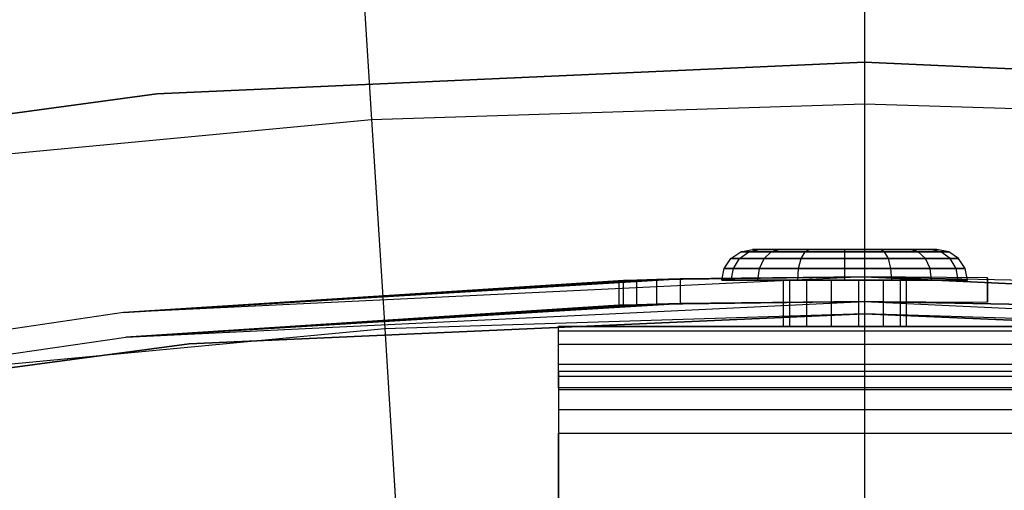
# Model space of a CAD drawing. Extents: x 0.1 to 23.7, y -11.8 to 11.8.
# Tile 46 of 56: x 10.846 to 12.108, y 9.569 to 10.172. Entities that reach past the tile are written whole.
import ezdxf

# ---------------------------------------------------------------- set-up
doc = ezdxf.new("R2010")
doc.units = 0
doc.header["$MEASUREMENT"] = 0
doc.layers.get('0').update_dxf_attribs({"color": 13, "linetype": 'CONTINUOUS'})

# ---------------------------------------------------------------- blocks, each defined once
blk = doc.blocks.new('NIKKI_ROUND_LED_L_60W_2_ST')
at = {"color": 0}
for p, q in [((11.9291, 10.353, 0.2112), (11.9291, 10.064, 0.3495)), ((11.9291, 10.353, 0.2112), (11.9291, 10.064, 0.3495)), ((11.2791, 10.3326, 0.2112), (11.2972, 10.0441, 0.3495)), ((11.2791, 10.3326, 0.2112), (11.2972, 10.0441, 0.3495)), ((11.0222, 10.0766, 2.2156), (11.9291, 10.1173, 2.2156)), ((11.9291, 10.1173, 2.0188), (11.0222, 10.0766, 2.0188)), ((11.9291, 10.1173, 2.0188), (11.0222, 10.0766, 2.0188)), ((11.0222, 10.0766, 2.2156), (11.9291, 10.1173, 2.2156)), ((11.9291, 10.1173, 2.2156), (12.836, 10.0766, 2.2156)), ((12.836, 10.0766, 2.0188), (11.9291, 10.1173, 2.0188)), ((11.9291, 10.1173, 2.2156), (11.9291, 10.1173, 2.0188)), ((12.836, 10.0766, 2.0188), (11.9291, 10.1173, 2.0188)), ((11.9291, 10.1173, 2.2156), (12.836, 10.0766, 2.2156)), ((11.9291, 10.1173, 2.2156), (11.9291, 10.1173, 2.0188)), ((10.1226, 9.9547, 2.2156), (11.0222, 10.0766, 2.2156)), ((11.0222, 10.0766, 2.0188), (10.1226, 9.9547, 2.0188)), ((11.0222, 10.0766, 2.0188), (10.1226, 9.9547, 2.0188)), ((10.1226, 9.9547, 2.2156), (11.0222, 10.0766, 2.2156)), ((11.0222, 10.0766, 2.0188), (11.0222, 10.0766, 2.2156)), ((11.0222, 10.0766, 2.0188), (11.0222, 10.0766, 2.2156)), ((11.2972, 10.0441, 0.3495), (11.9291, 10.064, 0.3495)), ((11.2972, 10.0441, 0.3495), (11.9291, 10.064, 0.3495)), ((11.9291, 10.064, 0.3495), (11.9291, 9.7956, 0.5246)), ((11.9291, 10.064, 0.3495), (12.5611, 10.0441, 0.3495)), ((11.9291, 10.064, 0.3495), (11.9291, 9.7956, 0.5246)), ((11.9291, 10.064, 0.3495), (12.5611, 10.0441, 0.3495)), ((10.6678, 9.9846, 0.3495), (11.2972, 10.0441, 0.3495)), ((10.6678, 9.9846, 0.3495), (11.2972, 10.0441, 0.3495)), ((11.2972, 10.0441, 0.3495), (11.3141, 9.7763, 0.5246)), ((11.2972, 10.0441, 0.3495), (11.3141, 9.7763, 0.5246)), ((11.7577, 9.8658, 3.3867), (11.7705, 9.8744, 3.3867)), ((11.7577, 9.8658, 3.3867), (11.7705, 9.8744, 3.3867)), ((11.7688, 9.8658, 3.4425), (11.7806, 9.8744, 3.4376)), ((11.7688, 9.8658, 3.4425), (11.7806, 9.8744, 3.4376)), ((11.7688, 9.8658, 3.3308), (11.7806, 9.8744, 3.3357)), ((11.7688, 9.8658, 3.3308), (11.7806, 9.8744, 3.3357)), ((11.7705, 9.8744, 3.3867), (11.7855, 9.8774, 3.3867)), ((11.7705, 9.8744, 3.3867), (11.7855, 9.8774, 3.3867)), ((11.7705, 9.8744, 3.3867), (11.7806, 9.8744, 3.4376)), ((11.7806, 9.8744, 3.3357), (11.7705, 9.8744, 3.3867)), ((11.7705, 9.8744, 3.3867), (11.7806, 9.8744, 3.4376)), ((11.7806, 9.8744, 3.3357), (11.7705, 9.8744, 3.3867)), ((11.7806, 9.8744, 3.4376), (11.7945, 9.8774, 3.4319)), ((11.7806, 9.8744, 3.4376), (11.7945, 9.8774, 3.4319)), ((11.7806, 9.8744, 3.3357), (11.7945, 9.8774, 3.3415)), ((11.7806, 9.8744, 3.3357), (11.7945, 9.8774, 3.3415)), ((11.7806, 9.8744, 3.4376), (11.8095, 9.8744, 3.4809)), ((11.8095, 9.8744, 3.2925), (11.7806, 9.8744, 3.3357)), ((11.7806, 9.8744, 3.4376), (11.8095, 9.8744, 3.4809)), ((11.8095, 9.8744, 3.2925), (11.7806, 9.8744, 3.3357)), ((11.7945, 9.8774, 3.3415), (11.7855, 9.8774, 3.3867)), ((11.7855, 9.8774, 3.3867), (11.7945, 9.8774, 3.4319)), ((11.7855, 9.8774, 3.3867), (11.7945, 9.8774, 3.4319)), ((11.7945, 9.8774, 3.3415), (11.7855, 9.8774, 3.3867)), ((11.7945, 9.8774, 3.4319), (11.8201, 9.8774, 3.4702)), ((11.8201, 9.8774, 3.3032), (11.7945, 9.8774, 3.3415)), ((11.7945, 9.8774, 3.4319), (11.8201, 9.8774, 3.4702)), ((11.8201, 9.8774, 3.3032), (11.7945, 9.8774, 3.3415)), ((11.8004, 9.8658, 3.4899), (11.8095, 9.8744, 3.4809)), ((11.8004, 9.8658, 3.4899), (11.8095, 9.8744, 3.4809)), ((11.8004, 9.8658, 3.2835), (11.8095, 9.8744, 3.2925)), ((11.8004, 9.8658, 3.2835), (11.8095, 9.8744, 3.2925)), ((11.8095, 9.8744, 3.4809), (11.8201, 9.8774, 3.4702)), ((11.8095, 9.8744, 3.4809), (11.8201, 9.8774, 3.4702)), ((11.8095, 9.8744, 3.2925), (11.8201, 9.8774, 3.3032)), ((11.8095, 9.8744, 3.2925), (11.8201, 9.8774, 3.3032)), ((11.8095, 9.8744, 3.4809), (11.8527, 9.8744, 3.5097)), ((11.8527, 9.8744, 3.2636), (11.8095, 9.8744, 3.2925)), ((11.8095, 9.8744, 3.4809), (11.8527, 9.8744, 3.5097)), ((11.8527, 9.8744, 3.2636), (11.8095, 9.8744, 3.2925)), ((11.8201, 9.8774, 3.4702), (11.8585, 9.8774, 3.4958)), ((11.8585, 9.8774, 3.2776), (11.8201, 9.8774, 3.3032)), ((11.8201, 9.8774, 3.4702), (11.8585, 9.8774, 3.4958)), ((11.8585, 9.8774, 3.2776), (11.8201, 9.8774, 3.3032)), ((11.8478, 9.8658, 3.5215), (11.8527, 9.8744, 3.5097)), ((11.8478, 9.8658, 3.5215), (11.8527, 9.8744, 3.5097)), ((11.8478, 9.8658, 3.2518), (11.8527, 9.8744, 3.2636)), ((11.8478, 9.8658, 3.2518), (11.8527, 9.8744, 3.2636)), ((11.8527, 9.8744, 3.5097), (11.8585, 9.8774, 3.4958)), ((11.8527, 9.8744, 3.5097), (11.8585, 9.8774, 3.4958)), ((11.8527, 9.8744, 3.2636), (11.8585, 9.8774, 3.2776)), ((11.8527, 9.8744, 3.2636), (11.8585, 9.8774, 3.2776)), ((11.8527, 9.8744, 3.5097), (11.9037, 9.8744, 3.5199)), ((11.9037, 9.8744, 3.2535), (11.8527, 9.8744, 3.2636)), ((11.8527, 9.8744, 3.5097), (11.9037, 9.8744, 3.5199)), ((11.9037, 9.8744, 3.2535), (11.8527, 9.8744, 3.2636)), ((11.8585, 9.8774, 3.4958), (11.9037, 9.8774, 3.5048)), ((11.9037, 9.8774, 3.2686), (11.8585, 9.8774, 3.2776)), ((11.8585, 9.8774, 3.4958), (11.9037, 9.8774, 3.5048)), ((11.9037, 9.8774, 3.2686), (11.8585, 9.8774, 3.2776)), ((11.9037, 9.8774, 3.5048), (11.9489, 9.8774, 3.4958)), ((11.9489, 9.8774, 3.2776), (11.9037, 9.8774, 3.2686)), ((11.9037, 9.8744, 3.5199), (11.9037, 9.8774, 3.5048)), ((11.9037, 9.8774, 3.5048), (11.9489, 9.8774, 3.4958)), ((11.9037, 9.8744, 3.5199), (11.9037, 9.8774, 3.5048)), ((11.9037, 9.8744, 3.2535), (11.9037, 9.8774, 3.2686)), ((11.9489, 9.8774, 3.2776), (11.9037, 9.8774, 3.2686)), ((11.9037, 9.8744, 3.2535), (11.9037, 9.8774, 3.2686)), ((11.9037, 9.8744, 3.5199), (11.9546, 9.8744, 3.5097)), ((11.9546, 9.8744, 3.2636), (11.9037, 9.8744, 3.2535)), ((11.9037, 9.8658, 3.5326), (11.9037, 9.8744, 3.5199)), ((11.9037, 9.8744, 3.5199), (11.9546, 9.8744, 3.5097)), ((11.9037, 9.8658, 3.5326), (11.9037, 9.8744, 3.5199)), ((11.9037, 9.8658, 3.2407), (11.9037, 9.8744, 3.2535)), ((11.9546, 9.8744, 3.2636), (11.9037, 9.8744, 3.2535)), ((11.9037, 9.8658, 3.2407), (11.9037, 9.8744, 3.2535)), ((11.9489, 9.8774, 3.4958), (11.9872, 9.8774, 3.4702)), ((11.9872, 9.8774, 3.3032), (11.9489, 9.8774, 3.2776)), ((11.9546, 9.8744, 3.5097), (11.9489, 9.8774, 3.4958)), ((11.9489, 9.8774, 3.4958), (11.9872, 9.8774, 3.4702)), ((11.9546, 9.8744, 3.5097), (11.9489, 9.8774, 3.4958)), ((11.9546, 9.8744, 3.2636), (11.9489, 9.8774, 3.2776)), ((11.9872, 9.8774, 3.3032), (11.9489, 9.8774, 3.2776)), ((11.9546, 9.8744, 3.2636), (11.9489, 9.8774, 3.2776)), ((11.9546, 9.8744, 3.5097), (11.9978, 9.8744, 3.4809)), ((11.9978, 9.8744, 3.2925), (11.9546, 9.8744, 3.2636)), ((11.9595, 9.8658, 3.5215), (11.9546, 9.8744, 3.5097)), ((11.9546, 9.8744, 3.5097), (11.9978, 9.8744, 3.4809)), ((11.9595, 9.8658, 3.5215), (11.9546, 9.8744, 3.5097)), ((11.9595, 9.8658, 3.2518), (11.9546, 9.8744, 3.2636)), ((11.9978, 9.8744, 3.2925), (11.9546, 9.8744, 3.2636)), ((11.9595, 9.8658, 3.2518), (11.9546, 9.8744, 3.2636)), ((11.9872, 9.8774, 3.4702), (12.0128, 9.8774, 3.4319)), ((12.0128, 9.8774, 3.3415), (11.9872, 9.8774, 3.3032)), ((11.9978, 9.8744, 3.4809), (11.9872, 9.8774, 3.4702)), ((11.9872, 9.8774, 3.4702), (12.0128, 9.8774, 3.4319)), ((11.9978, 9.8744, 3.4809), (11.9872, 9.8774, 3.4702)), ((11.9978, 9.8744, 3.2925), (11.9872, 9.8774, 3.3032)), ((12.0128, 9.8774, 3.3415), (11.9872, 9.8774, 3.3032)), ((11.9978, 9.8744, 3.2925), (11.9872, 9.8774, 3.3032)), ((11.9978, 9.8744, 3.4809), (12.0267, 9.8744, 3.4376)), ((12.0267, 9.8744, 3.3357), (11.9978, 9.8744, 3.2925)), ((12.0069, 9.8658, 3.4899), (11.9978, 9.8744, 3.4809)), ((11.9978, 9.8744, 3.4809), (12.0267, 9.8744, 3.4376)), ((12.0069, 9.8658, 3.4899), (11.9978, 9.8744, 3.4809)), ((12.0069, 9.8658, 3.2835), (11.9978, 9.8744, 3.2925)), ((12.0267, 9.8744, 3.3357), (11.9978, 9.8744, 3.2925)), ((12.0069, 9.8658, 3.2835), (11.9978, 9.8744, 3.2925)), ((12.0128, 9.8774, 3.4319), (12.0218, 9.8774, 3.3867)), ((12.0218, 9.8774, 3.3867), (12.0128, 9.8774, 3.3415)), ((12.0267, 9.8744, 3.4376), (12.0128, 9.8774, 3.4319)), ((12.0128, 9.8774, 3.4319), (12.0218, 9.8774, 3.3867)), ((12.0267, 9.8744, 3.4376), (12.0128, 9.8774, 3.4319)), ((12.0267, 9.8744, 3.3357), (12.0128, 9.8774, 3.3415)), ((12.0218, 9.8774, 3.3867), (12.0128, 9.8774, 3.3415)), ((12.0267, 9.8744, 3.3357), (12.0128, 9.8774, 3.3415)), ((12.0368, 9.8744, 3.3867), (12.0218, 9.8774, 3.3867)), ((12.0368, 9.8744, 3.3867), (12.0218, 9.8774, 3.3867)), ((12.0267, 9.8744, 3.4376), (12.0368, 9.8744, 3.3867)), ((12.0368, 9.8744, 3.3867), (12.0267, 9.8744, 3.3357)), ((12.0385, 9.8658, 3.4425), (12.0267, 9.8744, 3.4376)), ((12.0267, 9.8744, 3.4376), (12.0368, 9.8744, 3.3867)), ((12.0385, 9.8658, 3.4425), (12.0267, 9.8744, 3.4376)), ((12.0385, 9.8658, 3.3308), (12.0267, 9.8744, 3.3357)), ((12.0368, 9.8744, 3.3867), (12.0267, 9.8744, 3.3357)), ((12.0385, 9.8658, 3.3308), (12.0267, 9.8744, 3.3357)), ((12.0496, 9.8658, 3.3867), (12.0368, 9.8744, 3.3867)), ((12.0496, 9.8658, 3.3867), (12.0368, 9.8744, 3.3867)), ((11.7492, 9.8531, 3.3867), (11.7577, 9.8658, 3.3867)), ((11.7492, 9.8531, 3.3867), (11.7577, 9.8658, 3.3867)), ((11.7577, 9.8658, 3.3867), (11.7688, 9.8658, 3.4425)), ((11.7688, 9.8658, 3.3308), (11.7577, 9.8658, 3.3867)), ((11.7577, 9.8658, 3.3867), (11.7688, 9.8658, 3.4425)), ((11.7688, 9.8658, 3.3308), (11.7577, 9.8658, 3.3867)), ((11.7609, 9.8531, 3.4458), (11.7688, 9.8658, 3.4425)), ((11.7609, 9.8531, 3.4458), (11.7688, 9.8658, 3.4425)), ((11.7609, 9.8531, 3.3276), (11.7688, 9.8658, 3.3308)), ((11.7609, 9.8531, 3.3276), (11.7688, 9.8658, 3.3308)), ((11.7688, 9.8658, 3.4425), (11.8004, 9.8658, 3.4899)), ((11.8004, 9.8658, 3.2835), (11.7688, 9.8658, 3.3308)), ((11.7688, 9.8658, 3.4425), (11.8004, 9.8658, 3.4899)), ((11.8004, 9.8658, 3.2835), (11.7688, 9.8658, 3.3308)), ((11.7944, 9.8531, 3.4959), (11.8004, 9.8658, 3.4899)), ((11.7944, 9.8531, 3.4959), (11.8004, 9.8658, 3.4899)), ((11.7944, 9.8531, 3.2774), (11.8004, 9.8658, 3.2835)), ((11.7944, 9.8531, 3.2774), (11.8004, 9.8658, 3.2835)), ((11.8004, 9.8658, 3.4899), (11.8478, 9.8658, 3.5215)), ((11.8478, 9.8658, 3.2518), (11.8004, 9.8658, 3.2835)), ((11.8004, 9.8658, 3.4899), (11.8478, 9.8658, 3.5215)), ((11.8478, 9.8658, 3.2518), (11.8004, 9.8658, 3.2835)), ((11.8445, 9.8531, 3.5294), (11.8478, 9.8658, 3.5215)), ((11.8445, 9.8531, 3.5294), (11.8478, 9.8658, 3.5215)), ((11.8445, 9.8531, 3.244), (11.8478, 9.8658, 3.2518)), ((11.8445, 9.8531, 3.244), (11.8478, 9.8658, 3.2518)), ((11.8478, 9.8658, 3.5215), (11.9037, 9.8658, 3.5326)), ((11.9037, 9.8658, 3.2407), (11.8478, 9.8658, 3.2518)), ((11.8478, 9.8658, 3.5215), (11.9037, 9.8658, 3.5326)), ((11.9037, 9.8658, 3.2407), (11.8478, 9.8658, 3.2518)), ((11.9037, 9.8658, 3.5326), (11.9595, 9.8658, 3.5215)), ((11.9595, 9.8658, 3.2518), (11.9037, 9.8658, 3.2407)), ((11.9037, 9.8531, 3.5412), (11.9037, 9.8658, 3.5326)), ((11.9037, 9.8658, 3.5326), (11.9595, 9.8658, 3.5215)), ((11.9037, 9.8531, 3.5412), (11.9037, 9.8658, 3.5326)), ((11.9037, 9.8531, 3.2322), (11.9037, 9.8658, 3.2407)), ((11.9595, 9.8658, 3.2518), (11.9037, 9.8658, 3.2407)), ((11.9037, 9.8531, 3.2322), (11.9037, 9.8658, 3.2407)), ((11.9595, 9.8658, 3.5215), (12.0069, 9.8658, 3.4899)), ((12.0069, 9.8658, 3.2835), (11.9595, 9.8658, 3.2518)), ((11.9628, 9.8531, 3.5294), (11.9595, 9.8658, 3.5215)), ((11.9595, 9.8658, 3.5215), (12.0069, 9.8658, 3.4899)), ((11.9628, 9.8531, 3.5294), (11.9595, 9.8658, 3.5215)), ((11.9628, 9.8531, 3.244), (11.9595, 9.8658, 3.2518)), ((12.0069, 9.8658, 3.2835), (11.9595, 9.8658, 3.2518)), ((11.9628, 9.8531, 3.244), (11.9595, 9.8658, 3.2518)), ((12.0069, 9.8658, 3.4899), (12.0385, 9.8658, 3.4425)), ((12.0385, 9.8658, 3.3308), (12.0069, 9.8658, 3.2835)), ((12.0129, 9.8531, 3.4959), (12.0069, 9.8658, 3.4899)), ((12.0069, 9.8658, 3.4899), (12.0385, 9.8658, 3.4425)), ((12.0129, 9.8531, 3.4959), (12.0069, 9.8658, 3.4899)), ((12.0129, 9.8531, 3.2774), (12.0069, 9.8658, 3.2835)), ((12.0385, 9.8658, 3.3308), (12.0069, 9.8658, 3.2835)), ((12.0129, 9.8531, 3.2774), (12.0069, 9.8658, 3.2835)), ((12.0385, 9.8658, 3.4425), (12.0496, 9.8658, 3.3867)), ((12.0496, 9.8658, 3.3867), (12.0385, 9.8658, 3.3308)), ((12.0464, 9.8531, 3.4458), (12.0385, 9.8658, 3.4425)), ((12.0385, 9.8658, 3.4425), (12.0496, 9.8658, 3.3867)), ((12.0464, 9.8531, 3.4458), (12.0385, 9.8658, 3.4425)), ((12.0464, 9.8531, 3.3276), (12.0385, 9.8658, 3.3308)), ((12.0496, 9.8658, 3.3867), (12.0385, 9.8658, 3.3308)), ((12.0464, 9.8531, 3.3276), (12.0385, 9.8658, 3.3308)), ((12.0581, 9.8531, 3.3867), (12.0496, 9.8658, 3.3867)), ((12.0581, 9.8531, 3.3867), (12.0496, 9.8658, 3.3867)), ((11.9291, 9.8425, 3.8202), (10.9792, 9.7966, 3.8202)), ((11.9291, 9.8425, 2.5603), (10.9792, 9.7966, 2.5603)), ((11.9291, 9.8425, 3.8202), (10.9792, 9.7966, 3.8202)), ((11.9291, 9.8425, 2.5603), (10.9792, 9.7966, 2.5603)), ((11.6628, 9.8389, 3.3537), (11.9291, 9.8425, 2.5603)), ((11.6628, 9.8389, 3.3537), (11.9291, 9.8425, 2.5603)), ((11.9291, 9.8425, 3.8202), (11.6929, 9.8397, 3.5446)), ((11.9291, 9.8425, 3.8202), (11.6929, 9.8397, 3.5446)), ((11.9291, 9.8425, 3.5446), (11.6929, 9.8397, 3.5446)), ((11.6929, 9.8397, 3.3477), (11.9291, 9.8425, 2.5603)), ((11.6929, 9.8397, 3.3477), (11.9291, 9.8425, 2.5603)), ((11.6929, 9.8397, 3.3477), (11.9291, 9.8425, 3.3477)), ((11.6929, 9.8397, 3.3477), (11.9291, 9.8425, 3.3477)), ((11.9291, 9.8425, 3.5446), (11.6929, 9.8397, 3.5446)), ((11.7462, 9.838, 3.3867), (11.7492, 9.8531, 3.3867)), ((11.7462, 9.838, 3.3867), (11.7492, 9.8531, 3.3867)), ((11.7492, 9.8531, 3.3867), (11.7609, 9.8531, 3.4458)), ((11.7609, 9.8531, 3.3276), (11.7492, 9.8531, 3.3867)), ((11.7492, 9.8531, 3.3867), (11.7609, 9.8531, 3.4458)), ((11.7609, 9.8531, 3.3276), (11.7492, 9.8531, 3.3867)), ((11.7582, 9.838, 3.4469), (11.7609, 9.8531, 3.4458)), ((11.7582, 9.838, 3.4469), (11.7609, 9.8531, 3.4458)), ((11.7582, 9.838, 3.3264), (11.7609, 9.8531, 3.3276)), ((11.7582, 9.838, 3.3264), (11.7609, 9.8531, 3.3276)), ((11.7609, 9.8531, 3.4458), (11.7944, 9.8531, 3.4959)), ((11.7944, 9.8531, 3.2774), (11.7609, 9.8531, 3.3276)), ((11.7609, 9.8531, 3.4458), (11.7944, 9.8531, 3.4959)), ((11.7944, 9.8531, 3.2774), (11.7609, 9.8531, 3.3276)), ((11.7923, 9.838, 3.498), (11.7944, 9.8531, 3.4959)), ((11.7923, 9.838, 3.498), (11.7944, 9.8531, 3.4959)), ((11.7923, 9.838, 3.2753), (11.7944, 9.8531, 3.2774)), ((11.7923, 9.838, 3.2753), (11.7944, 9.8531, 3.2774)), ((11.7944, 9.8531, 3.4959), (11.8445, 9.8531, 3.5294)), ((11.8445, 9.8531, 3.244), (11.7944, 9.8531, 3.2774)), ((11.7944, 9.8531, 3.4959), (11.8445, 9.8531, 3.5294)), ((11.8445, 9.8531, 3.244), (11.7944, 9.8531, 3.2774)), ((11.8434, 9.838, 3.5322), (11.8445, 9.8531, 3.5294)), ((11.8434, 9.838, 3.5322), (11.8445, 9.8531, 3.5294)), ((11.8434, 9.838, 3.2412), (11.8445, 9.8531, 3.244)), ((11.8434, 9.838, 3.2412), (11.8445, 9.8531, 3.244)), ((11.8445, 9.8531, 3.5294), (11.9037, 9.8531, 3.5412)), ((11.9037, 9.8531, 3.2322), (11.8445, 9.8531, 3.244)), ((11.8445, 9.8531, 3.5294), (11.9037, 9.8531, 3.5412)), ((11.9037, 9.8531, 3.2322), (11.8445, 9.8531, 3.244)), ((11.9037, 9.8531, 3.5412), (11.9628, 9.8531, 3.5294)), ((11.9628, 9.8531, 3.244), (11.9037, 9.8531, 3.2322)), ((11.9037, 9.838, 3.5442), (11.9037, 9.8531, 3.5412)), ((11.9037, 9.8531, 3.5412), (11.9628, 9.8531, 3.5294)), ((11.9037, 9.838, 3.5442), (11.9037, 9.8531, 3.5412)), ((11.9037, 9.838, 3.2292), (11.9037, 9.8531, 3.2322)), ((11.9628, 9.8531, 3.244), (11.9037, 9.8531, 3.2322)), ((11.9037, 9.838, 3.2292), (11.9037, 9.8531, 3.2322)), ((12.0866, 9.8413, 3.8202), (11.9291, 9.8425, 3.8202)), ((11.9291, 9.8425, 3.8202), (11.9291, 9.8425, 3.5446)), ((12.0866, 9.8413, 3.8202), (11.9291, 9.8425, 3.8202)), ((12.0866, 9.8413, 3.5446), (11.9291, 9.8425, 3.5446)), ((11.9291, 9.8425, 3.8202), (11.9291, 9.8425, 3.5446)), ((11.9291, 9.8425, 3.3477), (11.9291, 9.8425, 2.5603)), ((11.9291, 9.8425, 3.3477), (11.9291, 9.8425, 2.5603)), ((11.9291, 9.8425, 3.3477), (12.8791, 9.7966, 2.5603)), ((12.8791, 9.7966, 2.5603), (11.9291, 9.8425, 2.5603)), ((11.9291, 9.8425, 3.3477), (12.8791, 9.7966, 2.5603)), ((11.9291, 9.8425, 3.3477), (12.3228, 9.8346, 3.3477)), ((12.8791, 9.7966, 2.5603), (11.9291, 9.8425, 2.5603)), ((11.9291, 9.8425, 3.3477), (12.3228, 9.8346, 3.3477)), ((12.0866, 9.8413, 3.5446), (11.9291, 9.8425, 3.5446)), ((11.9628, 9.8531, 3.5294), (12.0129, 9.8531, 3.4959)), ((12.0129, 9.8531, 3.2774), (11.9628, 9.8531, 3.244)), ((11.9639, 9.838, 3.5322), (11.9628, 9.8531, 3.5294)), ((11.9628, 9.8531, 3.5294), (12.0129, 9.8531, 3.4959)), ((11.9639, 9.838, 3.5322), (11.9628, 9.8531, 3.5294)), ((11.9639, 9.838, 3.2412), (11.9628, 9.8531, 3.244)), ((12.0129, 9.8531, 3.2774), (11.9628, 9.8531, 3.244)), ((11.9639, 9.838, 3.2412), (11.9628, 9.8531, 3.244)), ((12.0129, 9.8531, 3.4959), (12.0464, 9.8531, 3.4458)), ((12.0464, 9.8531, 3.3276), (12.0129, 9.8531, 3.2774)), ((12.015, 9.838, 3.498), (12.0129, 9.8531, 3.4959)), ((12.0129, 9.8531, 3.4959), (12.0464, 9.8531, 3.4458)), ((12.015, 9.838, 3.498), (12.0129, 9.8531, 3.4959)), ((12.015, 9.838, 3.2753), (12.0129, 9.8531, 3.2774)), ((12.0464, 9.8531, 3.3276), (12.0129, 9.8531, 3.2774)), ((12.015, 9.838, 3.2753), (12.0129, 9.8531, 3.2774)), ((12.0464, 9.8531, 3.4458), (12.0581, 9.8531, 3.3867)), ((12.0581, 9.8531, 3.3867), (12.0464, 9.8531, 3.3276)), ((12.0491, 9.838, 3.4469), (12.0464, 9.8531, 3.4458)), ((12.0464, 9.8531, 3.4458), (12.0581, 9.8531, 3.3867)), ((12.0491, 9.838, 3.4469), (12.0464, 9.8531, 3.4458)), ((12.0491, 9.838, 3.3264), (12.0464, 9.8531, 3.3276)), ((12.0581, 9.8531, 3.3867), (12.0464, 9.8531, 3.3276)), ((12.0491, 9.838, 3.3264), (12.0464, 9.8531, 3.3276)), ((12.0611, 9.838, 3.3867), (12.0581, 9.8531, 3.3867)), ((12.0611, 9.838, 3.3867), (12.0581, 9.8531, 3.3867)), ((10.9792, 9.7966, 3.8202), (11.6929, 9.8397, 3.5446)), ((10.9792, 9.7966, 3.8202), (11.6929, 9.8397, 3.5446)), ((10.9792, 9.7966, 3.8202), (11.6628, 9.8389, 3.5386)), ((11.6628, 9.8389, 3.3537), (10.9792, 9.7966, 2.5603)), ((11.6628, 9.8389, 3.3537), (10.9792, 9.7966, 2.5603)), ((10.9792, 9.7966, 3.8202), (11.6628, 9.8389, 3.5386)), ((11.6372, 9.8382, 3.5215), (10.9792, 9.7966, 3.8202)), ((11.6372, 9.8382, 3.5215), (10.9792, 9.7966, 3.8202)), ((11.6372, 9.8382, 3.3708), (10.9792, 9.7966, 2.5603)), ((11.6372, 9.8382, 3.3708), (10.9792, 9.7966, 2.5603)), ((11.6202, 9.8377, 3.496), (10.9792, 9.7966, 3.8202)), ((11.6202, 9.8377, 3.496), (10.9792, 9.7966, 3.8202)), ((10.9792, 9.7966, 2.5603), (11.6202, 9.8377, 3.3963)), ((10.9792, 9.7966, 2.5603), (11.6202, 9.8377, 3.3963)), ((11.6142, 9.8375, 3.4658), (10.9792, 9.7966, 3.8202)), ((11.6142, 9.8375, 3.4265), (10.9792, 9.7966, 2.5603)), ((11.6142, 9.8375, 3.4658), (10.9792, 9.7966, 3.8202)), ((11.6142, 9.8375, 3.4265), (10.9792, 9.7966, 2.5603)), ((11.6202, 9.8377, 3.496), (11.6142, 9.8375, 3.4658)), ((11.6142, 9.8375, 3.4265), (11.6202, 9.8377, 3.3963)), ((11.6142, 9.8375, 3.4265), (11.6202, 9.8377, 3.3963)), ((11.6202, 9.8377, 3.496), (11.6142, 9.8375, 3.4658)), ((11.6142, 9.8375, 3.4658), (11.6142, 9.8375, 3.4265)), ((11.6142, 9.8375, 3.4265), (11.6142, 9.806, 3.4265)), ((11.6142, 9.8375, 3.4265), (11.6142, 9.806, 3.4265)), ((11.6142, 9.8375, 3.4658), (11.6142, 9.8375, 3.4265)), ((11.6142, 9.8375, 3.4658), (11.6142, 9.806, 3.4658)), ((11.6142, 9.8375, 3.4658), (11.6142, 9.806, 3.4658)), ((11.6372, 9.8382, 3.5215), (11.6202, 9.8377, 3.496)), ((11.6202, 9.8377, 3.3963), (11.6372, 9.8382, 3.3708)), ((11.6202, 9.8377, 3.3963), (11.6372, 9.8382, 3.3708)), ((11.6372, 9.8382, 3.5215), (11.6202, 9.8377, 3.496)), ((11.6202, 9.8062, 3.3963), (11.6202, 9.8377, 3.3963)), ((11.6202, 9.8062, 3.3963), (11.6202, 9.8377, 3.3963)), ((11.6202, 9.8062, 3.496), (11.6202, 9.8377, 3.496)), ((11.6202, 9.8062, 3.496), (11.6202, 9.8377, 3.496)), ((11.6628, 9.8389, 3.5386), (11.6372, 9.8382, 3.5215)), ((11.6372, 9.8382, 3.3708), (11.6628, 9.8389, 3.3537)), ((11.6372, 9.8382, 3.3708), (11.6628, 9.8389, 3.3537)), ((11.6628, 9.8389, 3.5386), (11.6372, 9.8382, 3.5215)), ((11.6372, 9.8067, 3.3708), (11.6372, 9.8382, 3.3708)), ((11.6372, 9.8067, 3.3708), (11.6372, 9.8382, 3.3708)), ((11.6372, 9.8067, 3.5215), (11.6372, 9.8382, 3.5215)), ((11.6372, 9.8067, 3.5215), (11.6372, 9.8382, 3.5215)), ((11.6929, 9.8397, 3.5446), (11.6628, 9.8389, 3.5386)), ((11.6628, 9.8389, 3.3537), (11.6929, 9.8397, 3.3477)), ((11.6628, 9.8389, 3.3537), (11.6929, 9.8397, 3.3477)), ((11.6929, 9.8397, 3.5446), (11.6628, 9.8389, 3.5386)), ((11.6628, 9.8074, 3.3537), (11.6628, 9.8389, 3.3537)), ((11.6628, 9.8074, 3.3537), (11.6628, 9.8389, 3.3537)), ((11.6628, 9.8074, 3.5386), (11.6628, 9.8389, 3.5386)), ((11.6628, 9.8074, 3.5386), (11.6628, 9.8389, 3.5386)), ((11.6929, 9.8397, 3.3477), (11.6929, 9.8082, 3.3477)), ((11.6929, 9.8397, 3.3477), (11.6929, 9.8082, 3.3477)), ((11.6929, 9.8397, 3.5446), (11.6929, 9.8082, 3.5446)), ((11.6929, 9.8397, 3.5446), (11.6929, 9.8082, 3.5446)), ((11.7582, 9.838, 3.4469), (11.7462, 9.838, 3.3867)), ((11.7462, 9.838, 3.3867), (11.7582, 9.838, 3.3264)), ((11.7582, 9.838, 3.4469), (11.7462, 9.838, 3.3867)), ((11.7462, 9.838, 3.3867), (11.7582, 9.838, 3.3264)), ((11.7923, 9.838, 3.498), (11.7582, 9.838, 3.4469)), ((11.7582, 9.838, 3.3264), (11.7923, 9.838, 3.2753)), ((11.7923, 9.838, 3.498), (11.7582, 9.838, 3.4469)), ((11.7582, 9.838, 3.3264), (11.7923, 9.838, 3.2753)), ((11.8434, 9.838, 3.5322), (11.7923, 9.838, 3.498)), ((11.7923, 9.838, 3.2753), (11.8434, 9.838, 3.2412)), ((11.8434, 9.838, 3.5322), (11.7923, 9.838, 3.498)), ((11.7923, 9.838, 3.2753), (11.8434, 9.838, 3.2412)), ((11.8327, 9.838, 3.4208), (11.8249, 9.838, 3.3867)), ((11.8249, 9.838, 3.3867), (11.8249, 9.7789, 3.3867)), ((11.8249, 9.838, 3.3867), (11.8327, 9.838, 3.3525)), ((11.8249, 9.838, 3.3867), (11.8249, 9.7789, 3.3867)), ((11.8249, 9.838, 3.3867), (11.8327, 9.838, 3.3525)), ((11.8327, 9.838, 3.4208), (11.8249, 9.838, 3.3867)), ((11.8546, 9.838, 3.4482), (11.8327, 9.838, 3.4208)), ((11.8327, 9.838, 3.4208), (11.8327, 9.7789, 3.4208)), ((11.8327, 9.838, 3.4208), (11.8327, 9.7789, 3.4208)), ((11.8327, 9.838, 3.3525), (11.8327, 9.7789, 3.3525)), ((11.8327, 9.838, 3.3525), (11.8546, 9.838, 3.3251)), ((11.8327, 9.838, 3.3525), (11.8327, 9.7789, 3.3525)), ((11.8327, 9.838, 3.3525), (11.8546, 9.838, 3.3251)), ((11.8546, 9.838, 3.4482), (11.8327, 9.838, 3.4208)), ((11.9037, 9.838, 3.5442), (11.8434, 9.838, 3.5322)), ((11.8434, 9.838, 3.2412), (11.9037, 9.838, 3.2292)), ((11.9037, 9.838, 3.5442), (11.8434, 9.838, 3.5322)), ((11.8434, 9.838, 3.2412), (11.9037, 9.838, 3.2292)), ((11.8861, 9.838, 3.4634), (11.8546, 9.838, 3.4482)), ((11.8546, 9.838, 3.4482), (11.8546, 9.7789, 3.4482)), ((11.8546, 9.838, 3.4482), (11.8546, 9.7789, 3.4482)), ((11.8546, 9.838, 3.3251), (11.8546, 9.7789, 3.3251)), ((11.8546, 9.838, 3.3251), (11.8861, 9.838, 3.3099)), ((11.8546, 9.838, 3.3251), (11.8546, 9.7789, 3.3251)), ((11.8861, 9.838, 3.4634), (11.8546, 9.838, 3.4482)), ((11.8546, 9.838, 3.3251), (11.8861, 9.838, 3.3099)), ((11.9212, 9.838, 3.4634), (11.8861, 9.838, 3.4634)), ((11.8861, 9.838, 3.4634), (11.8861, 9.7789, 3.4634)), ((11.8861, 9.838, 3.4634), (11.8861, 9.7789, 3.4634)), ((11.8861, 9.838, 3.3099), (11.8861, 9.7789, 3.3099)), ((11.8861, 9.838, 3.3099), (11.9212, 9.838, 3.3099)), ((11.8861, 9.838, 3.3099), (11.8861, 9.7789, 3.3099)), ((11.9212, 9.838, 3.4634), (11.8861, 9.838, 3.4634)), ((11.8861, 9.838, 3.3099), (11.9212, 9.838, 3.3099)), ((11.9639, 9.838, 3.5322), (11.9037, 9.838, 3.5442)), ((11.9037, 9.838, 3.2292), (11.9639, 9.838, 3.2412)), ((11.9639, 9.838, 3.5322), (11.9037, 9.838, 3.5442)), ((11.9037, 9.838, 3.2292), (11.9639, 9.838, 3.2412)), ((11.9527, 9.838, 3.4482), (11.9212, 9.838, 3.4634)), ((11.9212, 9.838, 3.4634), (11.9212, 9.7789, 3.4634)), ((11.9212, 9.838, 3.4634), (11.9212, 9.7789, 3.4634)), ((11.9212, 9.838, 3.3099), (11.9212, 9.7789, 3.3099)), ((11.9212, 9.838, 3.3099), (11.9527, 9.838, 3.3251)), ((11.9212, 9.838, 3.3099), (11.9212, 9.7789, 3.3099)), ((11.9527, 9.838, 3.4482), (11.9212, 9.838, 3.4634)), ((11.9212, 9.838, 3.3099), (11.9527, 9.838, 3.3251)), ((11.9746, 9.838, 3.4208), (11.9527, 9.838, 3.4482)), ((11.9527, 9.838, 3.4482), (11.9527, 9.7789, 3.4482)), ((11.9527, 9.838, 3.4482), (11.9527, 9.7789, 3.4482)), ((11.9527, 9.838, 3.3251), (11.9527, 9.7789, 3.3251)), ((11.9527, 9.838, 3.3251), (11.9746, 9.838, 3.3525)), ((11.9527, 9.838, 3.3251), (11.9527, 9.7789, 3.3251)), ((11.9746, 9.838, 3.4208), (11.9527, 9.838, 3.4482)), ((11.9527, 9.838, 3.3251), (11.9746, 9.838, 3.3525)), ((11.9639, 9.838, 3.2412), (12.015, 9.838, 3.2753)), ((12.015, 9.838, 3.498), (11.9639, 9.838, 3.5322)), ((12.015, 9.838, 3.498), (11.9639, 9.838, 3.5322)), ((11.9639, 9.838, 3.2412), (12.015, 9.838, 3.2753)), ((11.9824, 9.838, 3.3867), (11.9746, 9.838, 3.4208)), ((11.9746, 9.838, 3.4208), (11.9746, 9.7789, 3.4208)), ((11.9746, 9.838, 3.4208), (11.9746, 9.7789, 3.4208)), ((11.9746, 9.838, 3.3525), (11.9746, 9.7789, 3.3525)), ((11.9746, 9.838, 3.3525), (11.9824, 9.838, 3.3867)), ((11.9746, 9.838, 3.3525), (11.9746, 9.7789, 3.3525)), ((11.9824, 9.838, 3.3867), (11.9746, 9.838, 3.4208)), ((11.9746, 9.838, 3.3525), (11.9824, 9.838, 3.3867)), ((11.9824, 9.838, 3.3867), (11.9824, 9.7789, 3.3867)), ((11.9824, 9.838, 3.3867), (11.9824, 9.7789, 3.3867)), ((12.015, 9.838, 3.2753), (12.0491, 9.838, 3.3264)), ((12.0491, 9.838, 3.4469), (12.015, 9.838, 3.498)), ((12.0491, 9.838, 3.4469), (12.015, 9.838, 3.498)), ((12.015, 9.838, 3.2753), (12.0491, 9.838, 3.3264)), ((12.0491, 9.838, 3.3264), (12.0611, 9.838, 3.3867)), ((12.0611, 9.838, 3.3867), (12.0491, 9.838, 3.4469)), ((12.0611, 9.838, 3.3867), (12.0491, 9.838, 3.4469)), ((12.0491, 9.838, 3.3264), (12.0611, 9.838, 3.3867)), ((12.0866, 9.8098, 3.8202), (12.0866, 9.8413, 3.8202)), ((12.0866, 9.8413, 3.8202), (12.0866, 9.8413, 3.5446)), ((12.0866, 9.8413, 3.5446), (12.0866, 9.8098, 3.5446)), ((12.0866, 9.8413, 3.5446), (12.0866, 9.8098, 3.5446)), ((12.0866, 9.8413, 3.8202), (12.0866, 9.8413, 3.5446)), ((12.0866, 9.8098, 3.8202), (12.0866, 9.8413, 3.8202)), ((10.9822, 9.7652, 3.8202), (11.9291, 9.811, 3.8202)), ((10.9822, 9.7652, 2.5603), (11.9291, 9.811, 2.5603)), ((10.9822, 9.7652, 3.8202), (11.9291, 9.811, 3.8202)), ((10.9822, 9.7652, 2.5603), (11.9291, 9.811, 2.5603)), ((10.9822, 9.7652, 2.5603), (11.6929, 9.8082, 3.3477)), ((10.9822, 9.7652, 2.5603), (11.6929, 9.8082, 3.3477)), ((10.9822, 9.7652, 2.5603), (11.6628, 9.8074, 3.3537)), ((10.9822, 9.7652, 2.5603), (11.6628, 9.8074, 3.3537)), ((11.6628, 9.8074, 3.5386), (10.9822, 9.7652, 3.8202)), ((11.6628, 9.8074, 3.5386), (10.9822, 9.7652, 3.8202)), ((11.6372, 9.8067, 3.3708), (10.9822, 9.7652, 2.5603)), ((11.6372, 9.8067, 3.5215), (10.9822, 9.7652, 3.8202)), ((11.6372, 9.8067, 3.5215), (10.9822, 9.7652, 3.8202)), ((11.6372, 9.8067, 3.3708), (10.9822, 9.7652, 2.5603)), ((10.9822, 9.7652, 3.8202), (11.6202, 9.8062, 3.3963)), ((11.6202, 9.8062, 3.496), (10.9822, 9.7652, 3.8202)), ((11.6202, 9.8062, 3.496), (10.9822, 9.7652, 3.8202)), ((11.6202, 9.8062, 3.3963), (10.9822, 9.7652, 2.5603)), ((11.6202, 9.8062, 3.3963), (10.9822, 9.7652, 2.5603)), ((10.9822, 9.7652, 3.8202), (11.6202, 9.8062, 3.3963)), ((11.6142, 9.806, 3.4265), (10.9822, 9.7652, 3.8202)), ((11.6142, 9.806, 3.4265), (10.9822, 9.7652, 3.8202)), ((11.6142, 9.806, 3.4658), (10.9822, 9.7652, 3.8202)), ((11.6142, 9.806, 3.4658), (10.9822, 9.7652, 3.8202)), ((11.6202, 9.8062, 3.3963), (11.6142, 9.806, 3.4265)), ((11.6142, 9.806, 3.4658), (11.6202, 9.8062, 3.496)), ((11.6202, 9.8062, 3.3963), (11.6142, 9.806, 3.4265)), ((11.6142, 9.806, 3.4658), (11.6202, 9.8062, 3.496)), ((11.6142, 9.806, 3.4265), (11.6142, 9.806, 3.4658)), ((11.6142, 9.806, 3.4265), (11.6142, 9.806, 3.4658)), ((11.6202, 9.8062, 3.496), (11.6372, 9.8067, 3.5215)), ((11.6372, 9.8067, 3.3708), (11.6202, 9.8062, 3.3963)), ((11.6372, 9.8067, 3.3708), (11.6202, 9.8062, 3.3963)), ((11.6202, 9.8062, 3.496), (11.6372, 9.8067, 3.5215)), ((11.6628, 9.8074, 3.3537), (11.6372, 9.8067, 3.3708)), ((11.6372, 9.8067, 3.5215), (11.6628, 9.8074, 3.5386)), ((11.6628, 9.8074, 3.3537), (11.6372, 9.8067, 3.3708)), ((11.6372, 9.8067, 3.5215), (11.6628, 9.8074, 3.5386)), ((11.6628, 9.8074, 3.5386), (11.9291, 9.811, 3.8202)), ((11.6628, 9.8074, 3.5386), (11.9291, 9.811, 3.8202)), ((11.6929, 9.8082, 3.3477), (11.6628, 9.8074, 3.3537)), ((11.6628, 9.8074, 3.5386), (11.6929, 9.8082, 3.5446)), ((11.6929, 9.8082, 3.3477), (11.6628, 9.8074, 3.3537)), ((11.6628, 9.8074, 3.5386), (11.6929, 9.8082, 3.5446)), ((11.9291, 9.811, 2.5603), (11.6929, 9.8082, 3.3477)), ((11.9291, 9.811, 2.5603), (11.6929, 9.8082, 3.3477)), ((11.9291, 9.811, 3.3477), (11.6929, 9.8082, 3.3477)), ((11.6929, 9.8082, 3.5446), (11.9291, 9.811, 3.8202)), ((11.6929, 9.8082, 3.5446), (11.9291, 9.811, 3.8202)), ((11.6929, 9.8082, 3.5446), (11.9291, 9.811, 3.5446)), ((11.9291, 9.811, 3.3477), (11.6929, 9.8082, 3.3477)), ((11.6929, 9.8082, 3.5446), (11.9291, 9.811, 3.5446)), ((11.9291, 9.811, 3.8202), (12.0866, 9.8098, 3.8202)), ((11.9291, 9.811, 3.8202), (11.9291, 9.811, 3.5446)), ((11.9291, 9.811, 3.5446), (12.0866, 9.8098, 3.5446)), ((11.9291, 9.811, 3.8202), (12.0866, 9.8098, 3.8202)), ((11.9291, 9.811, 2.5603), (11.9291, 9.811, 3.3477)), ((11.9291, 9.811, 3.8202), (11.9291, 9.811, 3.5446)), ((11.9291, 9.811, 2.5603), (11.9291, 9.811, 3.3477)), ((11.9291, 9.811, 2.5603), (12.3228, 9.8031, 3.3477)), ((12.3228, 9.8031, 3.3477), (11.9291, 9.811, 3.3477)), ((11.9291, 9.811, 2.5603), (12.3228, 9.8031, 3.3477)), ((11.9291, 9.811, 2.5603), (12.876, 9.7652, 2.5603)), ((11.9291, 9.811, 2.5603), (12.876, 9.7652, 2.5603)), ((12.3228, 9.8031, 3.3477), (11.9291, 9.811, 3.3477)), ((11.9291, 9.811, 3.5446), (12.0866, 9.8098, 3.5446)), ((12.0866, 9.8098, 3.5446), (12.0866, 9.8098, 3.8202)), ((12.0866, 9.8098, 3.5446), (12.0866, 9.8098, 3.8202)), ((10.9792, 9.7966, 3.8202), (10.0381, 9.6592, 3.8202)), ((10.9792, 9.7966, 3.8202), (10.0381, 9.6592, 3.8202)), ((10.9792, 9.7966, 2.5603), (10.0381, 9.6592, 2.5603)), ((10.9792, 9.7966, 2.5603), (10.0381, 9.6592, 2.5603)), ((10.9792, 9.7966, 3.8202), (10.9792, 9.7966, 2.5603)), ((10.9792, 9.7966, 3.8202), (10.9792, 9.7966, 2.5603)), ((11.0634, 9.7568, 2.7178), (11.9291, 9.7951, 2.7178)), ((11.9291, 9.7951, 2.6784), (11.0634, 9.7568, 2.6784)), ((11.0634, 9.7568, 2.7178), (11.9291, 9.7951, 2.7178)), ((11.9291, 9.7951, 2.6784), (11.0634, 9.7568, 2.6784)), ((11.3141, 9.7763, 0.5246), (11.9291, 9.7956, 0.5246)), ((11.3141, 9.7763, 0.5246), (11.9291, 9.7956, 0.5246)), ((11.9291, 9.7956, 0.5246), (11.9291, 9.5527, 0.7336)), ((11.9291, 9.7956, 0.5246), (12.5442, 9.7763, 0.5246)), ((11.9291, 9.7956, 0.5246), (11.9291, 9.5527, 0.7336)), ((11.9291, 9.7956, 0.5246), (12.5442, 9.7763, 0.5246)), ((11.9291, 9.7951, 2.7178), (11.9291, 9.7951, 2.6784)), ((11.9291, 9.7951, 2.7178), (12.7948, 9.7568, 2.7178)), ((12.7948, 9.7568, 2.6784), (11.9291, 9.7951, 2.6784)), ((11.9291, 9.7951, 2.7178), (11.9291, 9.7951, 2.6784)), ((11.9291, 9.7951, 2.7178), (12.7948, 9.7568, 2.7178)), ((12.7948, 9.7568, 2.6784), (11.9291, 9.7951, 2.6784)), ((11.537, 9.7789, 3.1406), (11.537, 9.7789, 3.6815)), ((11.537, 9.7789, 3.6815), (12.3244, 9.7789, 3.6815)), ((12.3244, 9.7789, 3.1406), (11.537, 9.7789, 3.1406)), ((11.537, 9.7211, 3.1406), (11.537, 9.7789, 3.1406)), ((12.3244, 9.7789, 3.1406), (11.537, 9.7789, 3.1406)), ((11.537, 9.7729, 3.7116), (11.537, 9.7789, 3.6815)), ((11.537, 9.7789, 3.1406), (11.537, 9.7789, 3.6815)), ((11.537, 9.7211, 3.1406), (11.537, 9.7789, 3.1406)), ((11.537, 9.7789, 3.6815), (12.3244, 9.7789, 3.6815)), ((11.537, 9.7729, 3.7116), (11.537, 9.7789, 3.6815)), ((11.8327, 9.7789, 3.4208), (11.8249, 9.7789, 3.3867)), ((11.8249, 9.7789, 3.3867), (11.8327, 9.7789, 3.3525)), ((11.8327, 9.7789, 3.4208), (11.8249, 9.7789, 3.3867)), ((11.8249, 9.7789, 3.3867), (11.8327, 9.7789, 3.3525)), ((11.8546, 9.7789, 3.4482), (11.8327, 9.7789, 3.4208)), ((11.8327, 9.7789, 3.3525), (11.8546, 9.7789, 3.3251)), ((11.8546, 9.7789, 3.4482), (11.8327, 9.7789, 3.4208)), ((11.8327, 9.7789, 3.3525), (11.8546, 9.7789, 3.3251)), ((11.8861, 9.7789, 3.4634), (11.8546, 9.7789, 3.4482)), ((11.8546, 9.7789, 3.3251), (11.8861, 9.7789, 3.3099)), ((11.8861, 9.7789, 3.4634), (11.8546, 9.7789, 3.4482)), ((11.8546, 9.7789, 3.3251), (11.8861, 9.7789, 3.3099)), ((11.9212, 9.7789, 3.4634), (11.8861, 9.7789, 3.4634)), ((11.8861, 9.7789, 3.3099), (11.9212, 9.7789, 3.3099)), ((11.9212, 9.7789, 3.4634), (11.8861, 9.7789, 3.4634)), ((11.8861, 9.7789, 3.3099), (11.9212, 9.7789, 3.3099)), ((11.9212, 9.7789, 3.3099), (11.9527, 9.7789, 3.3251)), ((11.9527, 9.7789, 3.4482), (11.9212, 9.7789, 3.4634)), ((11.9527, 9.7789, 3.4482), (11.9212, 9.7789, 3.4634)), ((11.9212, 9.7789, 3.3099), (11.9527, 9.7789, 3.3251)), ((11.9527, 9.7789, 3.3251), (11.9746, 9.7789, 3.3525)), ((11.9746, 9.7789, 3.4208), (11.9527, 9.7789, 3.4482)), ((11.9746, 9.7789, 3.4208), (11.9527, 9.7789, 3.4482)), ((11.9527, 9.7789, 3.3251), (11.9746, 9.7789, 3.3525)), ((11.9746, 9.7789, 3.3525), (11.9824, 9.7789, 3.3867)), ((11.9824, 9.7789, 3.3867), (11.9746, 9.7789, 3.4208)), ((11.9824, 9.7789, 3.3867), (11.9746, 9.7789, 3.4208)), ((11.9746, 9.7789, 3.3525), (11.9824, 9.7789, 3.3867)), ((10.7014, 9.7184, 0.5246), (11.3141, 9.7763, 0.5246)), ((10.7014, 9.7184, 0.5246), (11.3141, 9.7763, 0.5246)), ((11.3141, 9.7763, 0.5246), (11.3293, 9.5339, 0.7336)), ((11.3141, 9.7763, 0.5246), (11.3293, 9.5339, 0.7336)), ((11.537, 9.7559, 3.7372), (11.537, 9.7729, 3.7116)), ((12.3244, 9.7729, 3.7116), (11.537, 9.7729, 3.7116)), ((11.537, 9.7559, 3.7372), (11.537, 9.7729, 3.7116)), ((12.3244, 9.7729, 3.7116), (11.537, 9.7729, 3.7116)), ((10.0442, 9.6282, 3.8202), (10.9822, 9.7652, 3.8202)), ((10.0442, 9.6282, 3.8202), (10.9822, 9.7652, 3.8202)), ((10.0442, 9.6282, 2.5603), (10.9822, 9.7652, 2.5603)), ((10.0442, 9.6282, 2.5603), (10.9822, 9.7652, 2.5603)), ((10.2045, 9.6421, 2.7178), (11.0634, 9.7568, 2.7178)), ((11.0634, 9.7568, 2.6784), (10.2045, 9.6421, 2.6784)), ((10.2045, 9.6421, 2.7178), (11.0634, 9.7568, 2.7178)), ((11.0634, 9.7568, 2.6784), (10.2045, 9.6421, 2.6784)), ((10.9822, 9.7652, 3.8202), (10.9822, 9.7652, 2.5603)), ((10.9822, 9.7652, 3.8202), (10.9822, 9.7652, 2.5603)), ((11.0634, 9.7568, 2.7178), (11.0634, 9.7568, 2.6784)), ((11.0634, 9.7568, 2.7178), (11.0634, 9.7568, 2.6784)), ((11.537, 9.7303, 3.7543), (11.537, 9.7559, 3.7372)), ((12.3244, 9.7559, 3.7372), (11.537, 9.7559, 3.7372)), ((11.537, 9.7303, 3.7543), (11.537, 9.7559, 3.7372)), ((12.3244, 9.7559, 3.7372), (11.537, 9.7559, 3.7372)), ((11.537, 9.7002, 3.7603), (11.537, 9.7303, 3.7543)), ((12.3244, 9.7303, 3.7543), (11.537, 9.7303, 3.7543)), ((11.537, 9.7002, 3.7603), (11.537, 9.7303, 3.7543)), ((12.3244, 9.7303, 3.7543), (11.537, 9.7303, 3.7543)), ((12.3244, 9.7211, 3.1406), (11.537, 9.7211, 3.1406)), ((11.537, 9.7211, 3.6204), (11.537, 9.7211, 3.1406)), ((12.3244, 9.7211, 3.1406), (11.537, 9.7211, 3.1406)), ((12.3244, 9.7211, 3.6204), (11.537, 9.7211, 3.6204)), ((11.537, 9.7211, 3.6204), (11.537, 9.7211, 3.1406)), ((11.537, 9.7211, 3.6204), (11.537, 9.7151, 3.6505)), ((11.537, 9.7211, 3.6204), (11.537, 9.7151, 3.6505)), ((12.3244, 9.7211, 3.6204), (11.537, 9.7211, 3.6204)), ((11.537, 9.7151, 3.6505), (11.537, 9.6981, 3.676)), ((11.537, 9.7151, 3.6505), (11.537, 9.6981, 3.676)), ((11.537, 9.7151, 3.6505), (12.3244, 9.7151, 3.6505)), ((11.537, 9.7151, 3.6505), (12.3244, 9.7151, 3.6505)), ((11.537, 9.7002, 3.7603), (11.537, -9.7002, 3.7603)), ((12.3244, 9.7002, 3.7603), (11.537, 9.7002, 3.7603)), ((11.537, 9.7002, 3.7603), (11.537, -9.7002, 3.7603)), ((12.3244, 9.7002, 3.7603), (11.537, 9.7002, 3.7603)), ((11.537, 9.6981, 3.676), (11.537, 9.6725, 3.6931)), ((11.537, 9.6981, 3.676), (11.537, 9.6725, 3.6931)), ((11.537, 9.6981, 3.676), (12.3244, 9.6981, 3.676)), ((11.537, 9.6981, 3.676), (12.3244, 9.6981, 3.676)), ((11.537, 9.6725, 3.6931), (11.537, 9.6424, 3.6991)), ((11.537, 9.6725, 3.6931), (11.537, 9.6424, 3.6991)), ((11.537, 9.6725, 3.6931), (12.3244, 9.6725, 3.6931)), ((11.537, 9.6725, 3.6931), (12.3244, 9.6725, 3.6931)), ((11.537, -9.6411, 3.6991), (11.537, 9.6424, 3.6991)), ((11.537, 9.6424, 3.6991), (12.3244, 9.6424, 3.6991)), ((11.537, -9.6411, 3.6991), (11.537, 9.6424, 3.6991)), ((11.537, 9.6424, 3.6991), (12.3244, 9.6424, 3.6991))]:
    blk.add_line(p, q, dxfattribs=at)

msp = doc.modelspace()

# ---------------------------------------------------------------- block references
at = {"color": 0}
msp.add_blockref('NIKKI_ROUND_LED_L_60W_2_ST', (0, 0), dxfattribs=at)

doc.saveas('drawing.dxf')
